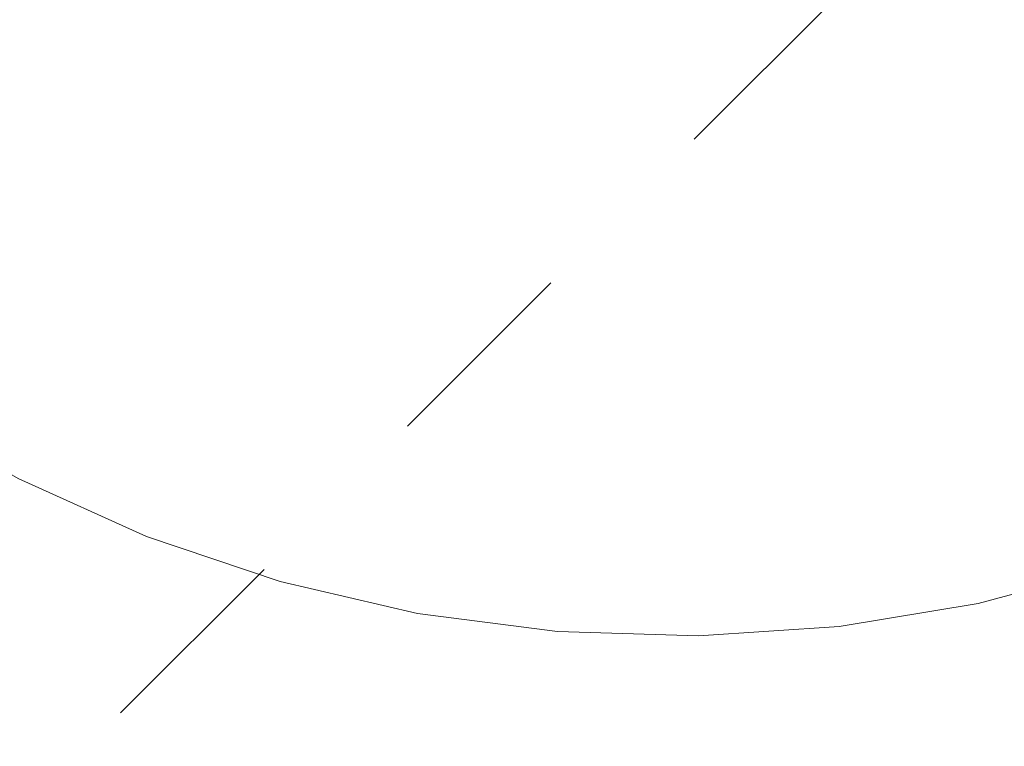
# Model space of a CAD drawing. Header units: millimetres. Extents: x -62314 to 79800, y -34032 to 28340.
# Tile 43 of 85: x 46260 to 46774, y -24474 to -24095. Entities that reach past the tile are written whole.
import ezdxf
from ezdxf.enums import TextEntityAlignment as Align

# ---------------------------------------------------------------- set-up
doc = ezdxf.new("R2010")
doc.units = ezdxf.units.MM
doc.header["$LTSCALE"] = 508
doc.linetypes.add('Dash Style-1', pattern=[0.41664, 0.20828, -0.20836])
for name, color, linetype, lineweight in [('(00) tekening-lijn draairichting', 7, 'Dash Style-1', 0), ('(00) tekening-verwijzing', 33, 'Fence_Line', 0), ('(00) tekst-tekening verwijzing', 8, 'Continuous', 0), ('None', 7, 'Continuous', 0)]:
    doc.layers.add(name, color=color, linetype=linetype, lineweight=lineweight)
doc.styles.add('Arial Bold (bold)', font='Arial Bold')
doc.linetypes.add('Fence_Line', pattern='A,0,[1,Fence_Line.shx,S=0.19685,R=0,X=0,Y=-0.441942],-5', length=5)

# ---------------------------------------------------------------- blocks, each defined once
blk = doc.blocks.new('Group-87-1')
at = {"layer": '(00) tekening-lijn draairichting', "color": 17, "linetype": 'Dash Style-1', "lineweight": 0, "transparency": 33554687}
blk.add_line((2705.01, 255), (3230.01, 1164.33), dxfattribs=at)
blk.add_arc((2705.01, 255), 1050, 60, 180, dxfattribs=at)
blk = doc.blocks.new('bu-b-02')
at = {"layer": 'None', "color": 17, "transparency": 33554687}
blk.add_blockref('Group-87-1', (0, 0), dxfattribs=at)
blk = doc.blocks.new('blok b-v0-gevel_constructie')
at = {"layer": 'None', "color": 17, "transparency": 33554687, "rotation": 180}
blk.add_blockref('bu-b-02', (6930, 330), dxfattribs=at)
blk = doc.blocks.new('blok B 00')
at = {"layer": 'None', "color": 17, "transparency": 33554687}
blk.add_blockref('blok b-v0-gevel_constructie', (47480.01, -0.02), dxfattribs=at)
blk = doc.blocks.new('Group-174-1')
at = {"layer": '(00) tekening-verwijzing', "color": 7, "linetype": 'Continuous', "lineweight": 0, "flags": 128}
blk.add_lwpolyline([(338.69, -548.29), (275, -585.18), (208, -615.65), (138.34, -639.41), (66.68, -656.23), (-6.27, -665.94), (-79.83, -668.45), (-153.28, -663.74), (-225.92, -651.86), (-297.04, -632.91), (-365.96, -607.08), (-432.02, -574.62), (-494.58, -535.85), (-553.03, -491.12), (-606.82, -440.89), (-655.43, -385.62), (-698.39, -325.85), (-735.28, -262.17), (-765.75, -195.17), (-789.51, -125.51)], dxfattribs=at)
at = {"layer": '(00) tekst-tekening verwijzing', "color": 17, "style": 'Arial Bold (bold)'}
blk.add_attdef('det._verw.', text='', height=176.04, dxfattribs=at).set_placement((681.04, -667.63), align=Align.BOTTOM_LEFT)
blk = doc.blocks.new('00-detail aanduiding')
at = {"layer": 'None', "color": 17, "transparency": 33554687}
blk.add_blockref('Group-174-1', (0, 0), dxfattribs=at)
at = {"layer": 'None', "color": 0, "flags": 1}
blk.add_attdef('det._verw.', (-818.63, -668.53), '', height=0.18, dxfattribs=at)
blk = doc.blocks.new('Group-175-1')
at = {"layer": 'None', "color": 17, "transparency": 33554687, "rotation": 345}
blk.add_blockref('00-detail aanduiding', (-116749.76, -66077.64), dxfattribs=at)

msp = doc.modelspace()

# ---------------------------------------------------------------- block references
at = {"layer": 'None', "color": 17, "transparency": 33554687}
msp.add_blockref('Group-175-1', (163395.98, 42314.6), dxfattribs=at)
at = {"layer": 'None', "color": 17, "transparency": 33554687, "rotation": 344.9999999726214}
msp.add_blockref('blok B 00', (-3125.94, -10622.93), dxfattribs=at)

doc.saveas('drawing.dxf')
